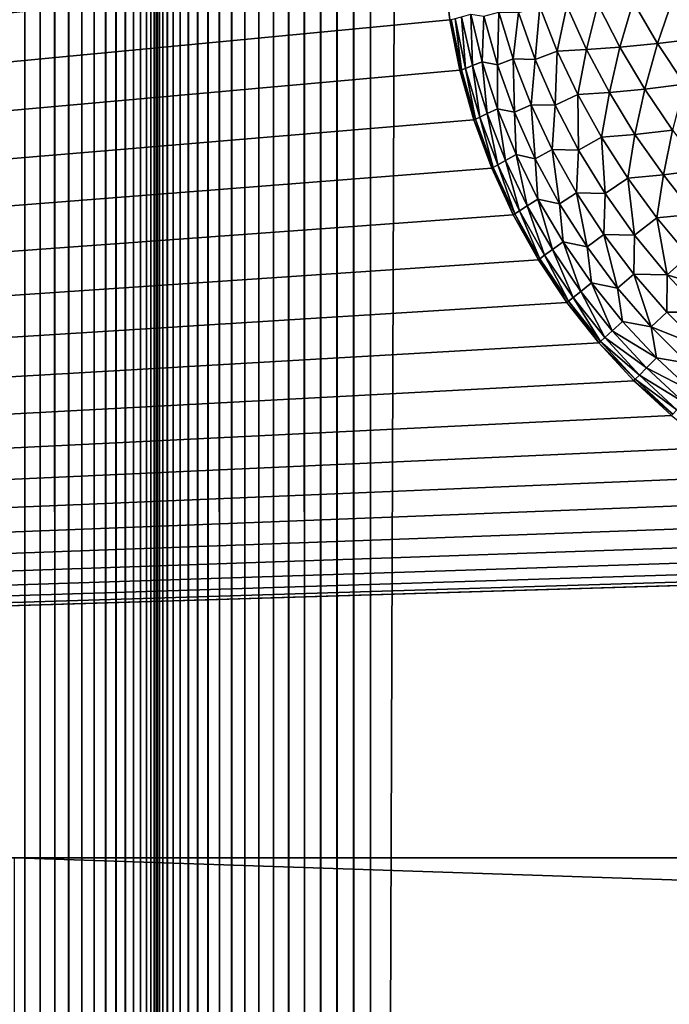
# Model space of a CAD drawing. Extents: x -302 to 302, y -900 to 900.
# Tile 93 of 256: x -120.48 to -118.2, y -880.51 to -877.06. Entities that reach past the tile are written whole.
import ezdxf

# ---------------------------------------------------------------- set-up
doc = ezdxf.new("R2010")
doc.units = 0
doc.header["$LTSCALE"] = 81.481481
for name, color, linetype in [('255', 7, 'CONTINUOUS'), ('516', 7, 'CONTINUOUS'), ('544', 7, 'CONTINUOUS'), ('545', 7, 'CONTINUOUS'), ('546', 7, 'CONTINUOUS'), ('547', 7, 'CONTINUOUS'), ('631', 7, 'CONTINUOUS'), ('637', 7, 'CONTINUOUS'), ('644', 7, 'CONTINUOUS')]:
    doc.layers.add(name, color=color, linetype=linetype)

msp = doc.modelspace()

# ---------------------------------------------------------------- linework, layer by layer
at = {"layer": '255', "color": 7, "linetype": 'CONTINUOUS'}
for points in [[(-149.75, -880), (-1.25, -880), (-120.5, -880, -23.3), (-149.75, -880)], [(-120.5, -880, -23.3), (-1.25, -880), (-30.5, -880, -23.3), (-120.5, -880, -23.3)]]:
    msp.add_3dface(points, dxfattribs=at)
at = {"layer": '516', "color": 7, "linetype": 'CONTINUOUS'}
for points in [[(-149.75, -880), (-149.75, 880), (-119, -876.7), (-149.75, -880)], [(-149.75, -880), (-119, -876.7), (-118.9929, -876.8805), (-149.75, -880)], [(-118.9717, -877.0598), (-149.75, -880), (-118.9929, -876.8805), (-118.9717, -877.0598)], [(-118.9365, -877.2369), (-149.75, -880), (-118.9717, -877.0598), (-118.9365, -877.2369)], [(-118.8874, -877.4107), (-149.75, -880), (-118.9365, -877.2369), (-118.8874, -877.4107)], [(-118.8249, -877.5802), (-149.75, -880), (-118.8874, -877.4107), (-118.8249, -877.5802)], [(-118.7493, -877.7442), (-149.75, -880), (-118.8249, -877.5802), (-118.7493, -877.7442)], [(-118.6611, -877.9017), (-149.75, -880), (-118.7493, -877.7442), (-118.6611, -877.9017)], [(-118.5607, -878.0519), (-149.75, -880), (-118.6611, -877.9017), (-118.5607, -878.0519)], [(-118.4489, -878.1937), (-149.75, -880), (-118.5607, -878.0519), (-118.4489, -878.1937)], [(-118.3263, -878.3263), (-149.75, -880), (-118.4489, -878.1937), (-118.3263, -878.3263)], [(-118.1937, -878.4489), (-149.75, -880), (-118.3263, -878.3263), (-118.1937, -878.4489)], [(-118.0519, -878.5607), (-149.75, -880), (-118.1937, -878.4489), (-118.0519, -878.5607)], [(-117.9017, -878.6611), (-149.75, -880), (-118.0519, -878.5607), (-117.9017, -878.6611)], [(-117.7442, -878.7493), (-149.75, -880), (-117.9017, -878.6611), (-117.7442, -878.7493)], [(-117.5802, -878.8249), (-149.75, -880), (-117.7442, -878.7493), (-117.5802, -878.8249)], [(-117.4107, -878.8874), (-149.75, -880), (-117.5802, -878.8249), (-117.4107, -878.8874)], [(-117.2369, -878.9365), (-149.75, -880), (-117.4107, -878.8874), (-117.2369, -878.9365)], [(-117.0598, -878.9717), (-149.75, -880), (-117.2369, -878.9365), (-117.0598, -878.9717)], [(-116.8805, -878.9929), (-149.75, -880), (-117.0598, -878.9717), (-116.8805, -878.9929)], [(-116.7, -879), (-149.75, -880), (-116.8805, -878.9929), (-116.7, -879)], [(-1.25, -880), (-149.75, -880), (-116.7, -879), (-1.25, -880)]]:
    msp.add_3dface(points, dxfattribs=at)
at = {"layer": '544', "color": 7, "linetype": 'CONTINUOUS'}
for points in [[(-120.5182, -900, 1.9367), (-120.463, -900, 1.9571), (-120.5182, 900, 1.9367), (-120.5182, -900, 1.9367)], [(-120.463, -900, 1.9571), (-120.463, 900, 1.9571), (-120.5182, 900, 1.9367), (-120.463, -900, 1.9571)], [(-120.463, -900, 1.9571), (-120.4095, -900, 1.9817), (-120.463, 900, 1.9571), (-120.463, -900, 1.9571)], [(-120.4095, -900, 1.9817), (-120.4095, 900, 1.9817), (-120.463, 900, 1.9571), (-120.4095, -900, 1.9817)], [(-120.4095, -900, 1.9817), (-120.3581, -900, 2.0105), (-120.4095, 900, 1.9817), (-120.4095, -900, 1.9817)], [(-120.3581, -900, 2.0105), (-120.3581, 900, 2.0105), (-120.4095, 900, 1.9817), (-120.3581, -900, 2.0105)], [(-120.3581, -900, 2.0105), (-120.3092, -900, 2.0432), (-120.3581, 900, 2.0105), (-120.3581, -900, 2.0105)], [(-120.3092, -900, 2.0432), (-120.3092, 900, 2.0432), (-120.3581, 900, 2.0105), (-120.3092, -900, 2.0432)], [(-120.3092, -900, 2.0432), (-120.2629, -900, 2.0797), (-120.3092, 900, 2.0432), (-120.3092, -900, 2.0432)], [(-120.2629, -900, 2.0797), (-120.2629, 900, 2.0797), (-120.3092, 900, 2.0432), (-120.2629, -900, 2.0797)], [(-120.2629, -900, 2.0797), (-120.2197, -900, 2.1197), (-120.2629, 900, 2.0797), (-120.2629, -900, 2.0797)], [(-120.2197, -900, 2.1197), (-120.2197, 900, 2.1197), (-120.2629, 900, 2.0797), (-120.2197, -900, 2.1197)], [(-120.2197, -900, 2.1197), (-120.1797, -900, 2.1629), (-120.2197, 900, 2.1197), (-120.2197, -900, 2.1197)], [(-120.1797, -900, 2.1629), (-120.1797, 900, 2.1629), (-120.2197, 900, 2.1197), (-120.1797, -900, 2.1629)], [(-120.1797, -900, 2.1629), (-120.1432, -900, 2.2092), (-120.1797, 900, 2.1629), (-120.1797, -900, 2.1629)], [(-120.1432, -900, 2.2092), (-120.1432, 900, 2.2092), (-120.1797, 900, 2.1629), (-120.1432, -900, 2.2092)], [(-120.1432, -900, 2.2092), (-120.1105, -900, 2.2581), (-120.1432, 900, 2.2092), (-120.1432, -900, 2.2092)], [(-120.1105, -900, 2.2581), (-120.1105, 900, 2.2581), (-120.1432, 900, 2.2092), (-120.1105, -900, 2.2581)], [(-120.1105, -900, 2.2581), (-120.0817, -900, 2.3095), (-120.1105, 900, 2.2581), (-120.1105, -900, 2.2581)], [(-120.0817, -900, 2.3095), (-120.0817, 900, 2.3095), (-120.1105, 900, 2.2581), (-120.0817, -900, 2.3095)], [(-120.0817, -900, 2.3095), (-120.0571, -900, 2.363), (-120.0817, 900, 2.3095), (-120.0817, -900, 2.3095)], [(-120.0571, -900, 2.363), (-120.0571, 900, 2.363), (-120.0817, 900, 2.3095), (-120.0571, -900, 2.363)], [(-120.0571, -900, 2.363), (-120.0367, -900, 2.4182), (-120.0571, 900, 2.363), (-120.0571, -900, 2.363)], [(-120.0367, -900, 2.4182), (-120.0367, 900, 2.4182), (-120.0571, 900, 2.363), (-120.0367, -900, 2.4182)], [(-120.0367, -900, 2.4182), (-120.0207, -900, 2.4749), (-120.0367, 900, 2.4182), (-120.0367, -900, 2.4182)], [(-120.0207, -900, 2.4749), (-120.0207, 900, 2.4749), (-120.0367, 900, 2.4182), (-120.0207, -900, 2.4749)], [(-120.0207, -900, 2.4749), (-120.0092, -900, 2.5327), (-120.0207, 900, 2.4749), (-120.0207, -900, 2.4749)], [(-120.0092, -900, 2.5327), (-120.0092, 900, 2.5327), (-120.0207, 900, 2.4749), (-120.0092, -900, 2.5327)], [(-120.0092, -900, 2.5327), (-120.0023, -900, 2.5912), (-120.0092, 900, 2.5327), (-120.0092, -900, 2.5327)], [(-120.0023, -900, 2.5912), (-120.0023, 900, 2.5912), (-120.0092, 900, 2.5327), (-120.0023, -900, 2.5912)], [(-120.0023, -900, 2.5912), (-120, -900, 2.65), (-120.0023, 900, 2.5912), (-120.0023, -900, 2.5912)], [(-120, -900, 2.65), (-120, 900, 2.65), (-120.0023, 900, 2.5912), (-120, -900, 2.65)]]:
    msp.add_3dface(points, dxfattribs=at)
at = {"layer": '545', "color": 7, "linetype": 'CONTINUOUS'}
for points in [[(-120, -900, 2.65), (-120, -900, 6.15), (-120, 900, 6.15), (-120, -900, 2.65)], [(-120, -900, 2.65), (-120, 900, 6.15), (-120, 900, 2.65), (-120, -900, 2.65)]]:
    msp.add_3dface(points, dxfattribs=at)
at = {"layer": '546', "color": 7, "linetype": 'CONTINUOUS'}
for points in [[(-120, -900, 6.15), (-119.9977, -900, 6.2088), (-120, 900, 6.15), (-120, -900, 6.15)], [(-119.9977, -900, 6.2088), (-119.9977, 900, 6.2088), (-120, 900, 6.15), (-119.9977, -900, 6.2088)], [(-119.9977, -900, 6.2088), (-119.9908, -900, 6.2673), (-119.9977, 900, 6.2088), (-119.9977, -900, 6.2088)], [(-119.9908, -900, 6.2673), (-119.9908, 900, 6.2673), (-119.9977, 900, 6.2088), (-119.9908, -900, 6.2673)], [(-119.9908, -900, 6.2673), (-119.9793, -900, 6.3251), (-119.9908, 900, 6.2673), (-119.9908, -900, 6.2673)], [(-119.9793, -900, 6.3251), (-119.9793, 900, 6.3251), (-119.9908, 900, 6.2673), (-119.9793, -900, 6.3251)], [(-119.9793, -900, 6.3251), (-119.9633, -900, 6.3818), (-119.9793, 900, 6.3251), (-119.9793, -900, 6.3251)], [(-119.9633, -900, 6.3818), (-119.9633, 900, 6.3818), (-119.9793, 900, 6.3251), (-119.9633, -900, 6.3818)], [(-119.9633, -900, 6.3818), (-119.9429, -900, 6.437), (-119.9633, 900, 6.3818), (-119.9633, -900, 6.3818)], [(-119.9429, -900, 6.437), (-119.9429, 900, 6.437), (-119.9633, 900, 6.3818), (-119.9429, -900, 6.437)], [(-119.9429, -900, 6.437), (-119.9183, -900, 6.4905), (-119.9429, 900, 6.437), (-119.9429, -900, 6.437)], [(-119.9183, -900, 6.4905), (-119.9183, 900, 6.4905), (-119.9429, 900, 6.437), (-119.9183, -900, 6.4905)], [(-119.9183, -900, 6.4905), (-119.8895, -900, 6.5419), (-119.9183, 900, 6.4905), (-119.9183, -900, 6.4905)], [(-119.8895, -900, 6.5419), (-119.8895, 900, 6.5419), (-119.9183, 900, 6.4905), (-119.8895, -900, 6.5419)], [(-119.8895, -900, 6.5419), (-119.8568, -900, 6.5908), (-119.8895, 900, 6.5419), (-119.8895, -900, 6.5419)], [(-119.8568, -900, 6.5908), (-119.8568, 900, 6.5908), (-119.8895, 900, 6.5419), (-119.8568, -900, 6.5908)], [(-119.8568, -900, 6.5908), (-119.8203, -900, 6.6371), (-119.8568, 900, 6.5908), (-119.8568, -900, 6.5908)], [(-119.8203, -900, 6.6371), (-119.8203, 900, 6.6371), (-119.8568, 900, 6.5908), (-119.8203, -900, 6.6371)], [(-119.8203, -900, 6.6371), (-119.7803, -900, 6.6803), (-119.8203, 900, 6.6371), (-119.8203, -900, 6.6371)], [(-119.7803, -900, 6.6803), (-119.7803, 900, 6.6803), (-119.8203, 900, 6.6371), (-119.7803, -900, 6.6803)], [(-119.7803, -900, 6.6803), (-119.7371, -900, 6.7203), (-119.7803, 900, 6.6803), (-119.7803, -900, 6.6803)], [(-119.7371, -900, 6.7203), (-119.7371, 900, 6.7203), (-119.7803, 900, 6.6803), (-119.7371, -900, 6.7203)], [(-119.7371, -900, 6.7203), (-119.6908, -900, 6.7568), (-119.7371, 900, 6.7203), (-119.7371, -900, 6.7203)], [(-119.6908, -900, 6.7568), (-119.6908, 900, 6.7568), (-119.7371, 900, 6.7203), (-119.6908, -900, 6.7568)], [(-119.6908, -900, 6.7568), (-119.6419, -900, 6.7895), (-119.6908, 900, 6.7568), (-119.6908, -900, 6.7568)], [(-119.6419, -900, 6.7895), (-119.6419, 900, 6.7895), (-119.6908, 900, 6.7568), (-119.6419, -900, 6.7895)], [(-119.6419, -900, 6.7895), (-119.5905, -900, 6.8183), (-119.6419, 900, 6.7895), (-119.6419, -900, 6.7895)], [(-119.5905, -900, 6.8183), (-119.5905, 900, 6.8183), (-119.6419, 900, 6.7895), (-119.5905, -900, 6.8183)], [(-119.5905, -900, 6.8183), (-119.537, -900, 6.8429), (-119.5905, 900, 6.8183), (-119.5905, -900, 6.8183)], [(-119.537, -900, 6.8429), (-119.537, 900, 6.8429), (-119.5905, 900, 6.8183), (-119.537, -900, 6.8429)], [(-119.537, -900, 6.8429), (-119.4818, -900, 6.8633), (-119.537, 900, 6.8429), (-119.537, -900, 6.8429)], [(-119.4818, -900, 6.8633), (-119.4818, 900, 6.8633), (-119.537, 900, 6.8429), (-119.4818, -900, 6.8633)], [(-119.4818, -900, 6.8633), (-119.4251, -900, 6.8793), (-119.4818, 900, 6.8633), (-119.4818, -900, 6.8633)], [(-119.4251, -900, 6.8793), (-119.4251, 900, 6.8793), (-119.4818, 900, 6.8633), (-119.4251, -900, 6.8793)], [(-119.4251, -900, 6.8793), (-119.3673, -900, 6.8908), (-119.4251, 900, 6.8793), (-119.4251, -900, 6.8793)], [(-119.3673, -900, 6.8908), (-119.3673, 900, 6.8908), (-119.4251, 900, 6.8793), (-119.3673, -900, 6.8908)], [(-119.3673, -900, 6.8908), (-119.3088, -900, 6.8977), (-119.3673, 900, 6.8908), (-119.3673, -900, 6.8908)], [(-119.3088, -900, 6.8977), (-119.3088, 900, 6.8977), (-119.3673, 900, 6.8908), (-119.3088, -900, 6.8977)], [(-119.3088, -900, 6.8977), (-119.25, -900, 6.9), (-119.3088, 900, 6.8977), (-119.3088, -900, 6.8977)], [(-119.25, -900, 6.9), (-119.25, 900, 6.9), (-119.3088, 900, 6.8977), (-119.25, -900, 6.9)]]:
    msp.add_3dface(points, dxfattribs=at)
at = {"layer": '547', "color": 7, "linetype": 'CONTINUOUS'}
for points in [[(-119.25, -900, 6.9), (-112.75, -900, 6.9), (-112.75, 900, 6.9), (-119.25, -900, 6.9)], [(-119.25, -900, 6.9), (-112.75, 900, 6.9), (-119.25, 900, 6.9), (-119.25, -900, 6.9)]]:
    msp.add_3dface(points, dxfattribs=at)
at = {"layer": '631', "color": 7, "linetype": 'CONTINUOUS'}
for points in [[(-30.5, -883, -23.3), (-120.5, -883, -23.3), (-120.5, -880, -23.3), (-30.5, -883, -23.3)], [(-30.5, -883, -23.3), (-120.5, -880, -23.3), (-30.5, -880, -23.3), (-30.5, -883, -23.3)]]:
    msp.add_3dface(points, dxfattribs=at)
at = {"layer": '637', "color": 7, "linetype": 'CONTINUOUS'}
for points in [[(-118.9717, -877.0598), (-118.9929, -876.8805), (-118.9717, -877.0598, -22.7), (-118.9717, -877.0598)], [(-118.9365, -877.2369), (-118.9717, -877.0598), (-118.9365, -877.2369, -22.7), (-118.9365, -877.2369)], [(-118.9365, -877.2369, -22.7), (-118.9717, -877.0598), (-118.9717, -877.0598, -22.7), (-118.9365, -877.2369, -22.7)], [(-118.8874, -877.4107), (-118.9365, -877.2369), (-118.8874, -877.4107, -22.7), (-118.8874, -877.4107)], [(-118.8874, -877.4107, -22.7), (-118.9365, -877.2369), (-118.9365, -877.2369, -22.7), (-118.8874, -877.4107, -22.7)], [(-118.8249, -877.5802), (-118.8874, -877.4107), (-118.8249, -877.5802, -22.7), (-118.8249, -877.5802)], [(-118.8249, -877.5802, -22.7), (-118.8874, -877.4107), (-118.8874, -877.4107, -22.7), (-118.8249, -877.5802, -22.7)], [(-118.7493, -877.7442), (-118.8249, -877.5802), (-118.7493, -877.7442, -22.7), (-118.7493, -877.7442)], [(-118.7493, -877.7442, -22.7), (-118.8249, -877.5802), (-118.8249, -877.5802, -22.7), (-118.7493, -877.7442, -22.7)], [(-118.6611, -877.9017), (-118.7493, -877.7442), (-118.6611, -877.9017, -22.7), (-118.6611, -877.9017)], [(-118.6611, -877.9017, -22.7), (-118.7493, -877.7442), (-118.7493, -877.7442, -22.7), (-118.6611, -877.9017, -22.7)], [(-118.5607, -878.0519), (-118.6611, -877.9017), (-118.5607, -878.0519, -22.7), (-118.5607, -878.0519)], [(-118.5607, -878.0519, -22.7), (-118.6611, -877.9017), (-118.6611, -877.9017, -22.7), (-118.5607, -878.0519, -22.7)], [(-118.4489, -878.1937), (-118.5607, -878.0519), (-118.4489, -878.1937, -22.7), (-118.4489, -878.1937)], [(-118.4489, -878.1937, -22.7), (-118.5607, -878.0519), (-118.5607, -878.0519, -22.7), (-118.4489, -878.1937, -22.7)], [(-118.3263, -878.3263), (-118.4489, -878.1937), (-118.3263, -878.3263, -22.7), (-118.3263, -878.3263)], [(-118.3263, -878.3263, -22.7), (-118.4489, -878.1937), (-118.4489, -878.1937, -22.7), (-118.3263, -878.3263, -22.7)], [(-118.1937, -878.4489), (-118.3263, -878.3263), (-118.1937, -878.4489, -22.7), (-118.1937, -878.4489)], [(-118.1937, -878.4489, -22.7), (-118.3263, -878.3263), (-118.3263, -878.3263, -22.7), (-118.1937, -878.4489, -22.7)]]:
    msp.add_3dface(points, dxfattribs=at)
at = {"layer": '644', "color": 7, "linetype": 'CONTINUOUS'}
for points in [[(-118.3286, -876.9969, -24.2967), (-118.1887, -876.9854, -24.4298), (-118.2432, -877.1429, -24.3469), (-118.3286, -876.9969, -24.2967)], [(-118.1887, -876.9854, -24.4298), (-118.0968, -877.1257, -24.477), (-118.2432, -877.1429, -24.3469), (-118.1887, -876.9854, -24.4298)], [(-118.731, -877.0347, -23.7262), (-118.6561, -877.0151, -23.8681), (-118.6727, -877.1989, -23.7721), (-118.731, -877.0347, -23.7262)], [(-118.6561, -877.0151, -23.8681), (-118.5946, -877.1702, -23.9163), (-118.6727, -877.1989, -23.7721), (-118.6561, -877.0151, -23.8681)], [(-118.6561, -877.0151, -23.8681), (-118.5617, -877.0114, -24.0141), (-118.5946, -877.1702, -23.9163), (-118.6561, -877.0151, -23.8681)], [(-118.5617, -877.0114, -24.0141), (-118.4921, -877.1647, -24.0647), (-118.5946, -877.1702, -23.9163), (-118.5617, -877.0114, -24.0141)], [(-118.5617, -877.0114, -24.0141), (-118.4528, -877.0056, -24.1575), (-118.4921, -877.1647, -24.0647), (-118.5617, -877.0114, -24.0141)], [(-118.4528, -877.0056, -24.1575), (-118.375, -877.1557, -24.2088), (-118.4921, -877.1647, -24.0647), (-118.4528, -877.0056, -24.1575)], [(-118.4528, -877.0056, -24.1575), (-118.3286, -876.9969, -24.2967), (-118.375, -877.1557, -24.2088), (-118.4528, -877.0056, -24.1575)], [(-118.3286, -876.9969, -24.2967), (-118.2432, -877.1429, -24.3469), (-118.375, -877.1557, -24.2088), (-118.3286, -876.9969, -24.2967)], [(-118.9365, -877.2369, -22.7), (-118.9717, -877.0598, -22.7), (-118.967, -877.0597, -22.8462), (-118.9365, -877.2369, -22.7)], [(-118.9313, -877.2361, -22.854), (-118.967, -877.0597, -22.8462), (-118.9534, -877.0561, -22.9924), (-118.9313, -877.2361, -22.854)], [(-118.9313, -877.2361, -22.854), (-118.9365, -877.2369, -22.7), (-118.967, -877.0597, -22.8462), (-118.9313, -877.2361, -22.854)], [(-118.9534, -877.0561, -22.9924), (-118.9307, -877.0492, -23.1383), (-118.9167, -877.2307, -23.0078), (-118.9534, -877.0561, -22.9924)], [(-118.9313, -877.2361, -22.854), (-118.9534, -877.0561, -22.9924), (-118.9167, -877.2307, -23.0078), (-118.9313, -877.2361, -22.854)], [(-118.9307, -877.0492, -23.1383), (-118.8985, -877.0405, -23.2838), (-118.8923, -877.2208, -23.1609), (-118.9307, -877.0492, -23.1383)], [(-118.9307, -877.0492, -23.1383), (-118.8923, -877.2208, -23.1609), (-118.9167, -877.2307, -23.0078), (-118.9307, -877.0492, -23.1383)], [(-118.8985, -877.0405, -23.2838), (-118.8523, -877.0474, -23.4328), (-118.8578, -877.208, -23.313), (-118.8985, -877.0405, -23.2838)], [(-118.8985, -877.0405, -23.2838), (-118.8578, -877.208, -23.313), (-118.8923, -877.2208, -23.1609), (-118.8985, -877.0405, -23.2838)], [(-118.8523, -877.0474, -23.4328), (-118.805, -877.2177, -23.4688), (-118.8578, -877.208, -23.313), (-118.8523, -877.0474, -23.4328)], [(-118.8523, -877.0474, -23.4328), (-118.7997, -877.0336, -23.5775), (-118.805, -877.2177, -23.4688), (-118.8523, -877.0474, -23.4328)], [(-118.7997, -877.0336, -23.5775), (-118.7492, -877.1972, -23.6184), (-118.805, -877.2177, -23.4688), (-118.7997, -877.0336, -23.5775)], [(-118.7997, -877.0336, -23.5775), (-118.731, -877.0347, -23.7262), (-118.7492, -877.1972, -23.6184), (-118.7997, -877.0336, -23.5775)], [(-118.731, -877.0347, -23.7262), (-118.6727, -877.1989, -23.7721), (-118.7492, -877.1972, -23.6184), (-118.731, -877.0347, -23.7262)], [(-118.2432, -877.1429, -24.3469), (-118.0968, -877.1257, -24.477), (-118.1488, -877.2862, -24.3874), (-118.2432, -877.1429, -24.3469)], [(-118.5946, -877.1702, -23.9163), (-118.4921, -877.1647, -24.0647), (-118.5223, -877.3227, -23.9576), (-118.5946, -877.1702, -23.9163)], [(-118.4921, -877.1647, -24.0647), (-118.412, -877.3152, -24.1073), (-118.5223, -877.3227, -23.9576), (-118.4921, -877.1647, -24.0647)], [(-118.4921, -877.1647, -24.0647), (-118.375, -877.1557, -24.2088), (-118.412, -877.3152, -24.1073), (-118.4921, -877.1647, -24.0647)], [(-118.375, -877.1557, -24.2088), (-118.2874, -877.3032, -24.2512), (-118.412, -877.3152, -24.1073), (-118.375, -877.1557, -24.2088)], [(-118.375, -877.1557, -24.2088), (-118.2432, -877.1429, -24.3469), (-118.2874, -877.3032, -24.2512), (-118.375, -877.1557, -24.2088)], [(-118.2432, -877.1429, -24.3469), (-118.1488, -877.2862, -24.3874), (-118.2874, -877.3032, -24.2512), (-118.2432, -877.1429, -24.3469)], [(-118.805, -877.2177, -23.4688), (-118.7492, -877.1972, -23.6184), (-118.7447, -877.3847, -23.5002), (-118.805, -877.2177, -23.4688)], [(-118.7492, -877.1972, -23.6184), (-118.6727, -877.1989, -23.7721), (-118.6868, -877.3579, -23.6538), (-118.7492, -877.1972, -23.6184)], [(-118.7492, -877.1972, -23.6184), (-118.6868, -877.3579, -23.6538), (-118.7447, -877.3847, -23.5002), (-118.7492, -877.1972, -23.6184)], [(-118.6727, -877.1989, -23.7721), (-118.6023, -877.3601, -23.8115), (-118.6868, -877.3579, -23.6538), (-118.6727, -877.1989, -23.7721)], [(-118.6727, -877.1989, -23.7721), (-118.5946, -877.1702, -23.9163), (-118.6023, -877.3601, -23.8115), (-118.6727, -877.1989, -23.7721)], [(-118.5946, -877.1702, -23.9163), (-118.5223, -877.3227, -23.9576), (-118.6023, -877.3601, -23.8115), (-118.5946, -877.1702, -23.9163)], [(-118.8874, -877.4107, -22.7), (-118.9365, -877.2369, -22.7), (-118.9313, -877.2361, -22.854), (-118.8874, -877.4107, -22.7)], [(-118.882, -877.4091, -22.8609), (-118.9313, -877.2361, -22.854), (-118.9167, -877.2307, -23.0078), (-118.882, -877.4091, -22.8609)], [(-118.882, -877.4091, -22.8609), (-118.8874, -877.4107, -22.7), (-118.9313, -877.2361, -22.854), (-118.882, -877.4091, -22.8609)], [(-118.9167, -877.2307, -23.0078), (-118.8923, -877.2208, -23.1609), (-118.8666, -877.402, -23.0214), (-118.9167, -877.2307, -23.0078)], [(-118.882, -877.4091, -22.8609), (-118.9167, -877.2307, -23.0078), (-118.8666, -877.402, -23.0214), (-118.882, -877.4091, -22.8609)], [(-118.8923, -877.2208, -23.1609), (-118.8578, -877.208, -23.313), (-118.8409, -877.3894, -23.1808), (-118.8923, -877.2208, -23.1609)], [(-118.8923, -877.2208, -23.1609), (-118.8409, -877.3894, -23.1808), (-118.8666, -877.402, -23.0214), (-118.8923, -877.2208, -23.1609)], [(-118.8578, -877.208, -23.313), (-118.805, -877.2177, -23.4688), (-118.8048, -877.3725, -23.3386), (-118.8578, -877.208, -23.313)], [(-118.8578, -877.208, -23.313), (-118.8048, -877.3725, -23.3386), (-118.8409, -877.3894, -23.1808), (-118.8578, -877.208, -23.313)], [(-118.805, -877.2177, -23.4688), (-118.7447, -877.3847, -23.5002), (-118.8048, -877.3725, -23.3386), (-118.805, -877.2177, -23.4688)], [(-118.412, -877.3152, -24.1073), (-118.2874, -877.3032, -24.2512), (-118.322, -877.4622, -24.1417), (-118.412, -877.3152, -24.1073)], [(-118.2874, -877.3032, -24.2512), (-118.1904, -877.4471, -24.2844), (-118.322, -877.4622, -24.1417), (-118.2874, -877.3032, -24.2512)], [(-118.2874, -877.3032, -24.2512), (-118.1488, -877.2862, -24.3874), (-118.1904, -877.4471, -24.2844), (-118.2874, -877.3032, -24.2512)], [(-118.6023, -877.3601, -23.8115), (-118.5223, -877.3227, -23.9576), (-118.5203, -877.5172, -23.8441), (-118.6023, -877.3601, -23.8115)], [(-118.5223, -877.3227, -23.9576), (-118.412, -877.3152, -24.1073), (-118.4396, -877.4716, -23.9916), (-118.5223, -877.3227, -23.9576)], [(-118.5223, -877.3227, -23.9576), (-118.4396, -877.4716, -23.9916), (-118.5203, -877.5172, -23.8441), (-118.5223, -877.3227, -23.9576)], [(-118.412, -877.3152, -24.1073), (-118.322, -877.4622, -24.1417), (-118.4396, -877.4716, -23.9916), (-118.412, -877.3152, -24.1073)], [(-118.8409, -877.3894, -23.1808), (-118.8048, -877.3725, -23.3386), (-118.7768, -877.5538, -23.1978), (-118.8409, -877.3894, -23.1808)], [(-118.8048, -877.3725, -23.3386), (-118.7447, -877.3847, -23.5002), (-118.7395, -877.5331, -23.3605), (-118.8048, -877.3725, -23.3386)], [(-118.8048, -877.3725, -23.3386), (-118.7395, -877.5331, -23.3605), (-118.7768, -877.5538, -23.1978), (-118.8048, -877.3725, -23.3386)], [(-118.7447, -877.3847, -23.5002), (-118.6868, -877.3579, -23.6538), (-118.6719, -877.5476, -23.5265), (-118.7447, -877.3847, -23.5002)], [(-118.6868, -877.3579, -23.6538), (-118.6023, -877.3601, -23.8115), (-118.6128, -877.5147, -23.6836), (-118.6868, -877.3579, -23.6538)], [(-118.6868, -877.3579, -23.6538), (-118.6128, -877.5147, -23.6836), (-118.6719, -877.5476, -23.5265), (-118.6868, -877.3579, -23.6538)], [(-118.6023, -877.3601, -23.8115), (-118.5203, -877.5172, -23.8441), (-118.6128, -877.5147, -23.6836), (-118.6023, -877.3601, -23.8115)], [(-118.8249, -877.5802, -22.7), (-118.8874, -877.4107, -22.7), (-118.882, -877.4091, -22.8609), (-118.8249, -877.5802, -22.7)], [(-118.8193, -877.5779, -22.8668), (-118.882, -877.4091, -22.8609), (-118.8666, -877.402, -23.0214), (-118.8193, -877.5779, -22.8668)], [(-118.8193, -877.5779, -22.8668), (-118.8249, -877.5802, -22.7), (-118.882, -877.4091, -22.8609), (-118.8193, -877.5779, -22.8668)], [(-118.8666, -877.402, -23.0214), (-118.8409, -877.3894, -23.1808), (-118.8033, -877.569, -23.0331), (-118.8666, -877.402, -23.0214)], [(-118.8193, -877.5779, -22.8668), (-118.8666, -877.402, -23.0214), (-118.8033, -877.569, -23.0331), (-118.8193, -877.5779, -22.8668)], [(-118.8409, -877.3894, -23.1808), (-118.7768, -877.5538, -23.1978), (-118.8033, -877.569, -23.0331), (-118.8409, -877.3894, -23.1808)], [(-118.7447, -877.3847, -23.5002), (-118.6719, -877.5476, -23.5265), (-118.7395, -877.5331, -23.3605), (-118.7447, -877.3847, -23.5002)], [(-118.5203, -877.5172, -23.8441), (-118.4396, -877.4716, -23.9916), (-118.427, -877.6693, -23.8696), (-118.5203, -877.5172, -23.8441)], [(-118.4396, -877.4716, -23.9916), (-118.322, -877.4622, -24.1417), (-118.347, -877.6162, -24.0183), (-118.4396, -877.4716, -23.9916)], [(-118.4396, -877.4716, -23.9916), (-118.347, -877.6162, -24.0183), (-118.427, -877.6693, -23.8696), (-118.4396, -877.4716, -23.9916)], [(-118.322, -877.4622, -24.1417), (-118.2224, -877.6046, -24.1676), (-118.347, -877.6162, -24.0183), (-118.322, -877.4622, -24.1417)], [(-118.322, -877.4622, -24.1417), (-118.1904, -877.4471, -24.2844), (-118.2224, -877.6046, -24.1676), (-118.322, -877.4622, -24.1417)], [(-118.1904, -877.4471, -24.2844), (-118.0846, -877.5867, -24.3083), (-118.2224, -877.6046, -24.1676), (-118.1904, -877.4471, -24.2844)], [(-118.7768, -877.5538, -23.1978), (-118.7395, -877.5331, -23.3605), (-118.7004, -877.7131, -23.2119), (-118.7768, -877.5538, -23.1978)], [(-118.7395, -877.5331, -23.3605), (-118.6719, -877.5476, -23.5265), (-118.6625, -877.6889, -23.3786), (-118.7395, -877.5331, -23.3605)], [(-118.7395, -877.5331, -23.3605), (-118.6625, -877.6889, -23.3786), (-118.7004, -877.7131, -23.2119), (-118.7395, -877.5331, -23.3605)], [(-118.6719, -877.5476, -23.5265), (-118.6128, -877.5147, -23.6836), (-118.587, -877.7053, -23.5479), (-118.6719, -877.5476, -23.5265)], [(-118.6128, -877.5147, -23.6836), (-118.5203, -877.5172, -23.8441), (-118.5275, -877.6667, -23.7077), (-118.6128, -877.5147, -23.6836)], [(-118.6128, -877.5147, -23.6836), (-118.5275, -877.6667, -23.7077), (-118.587, -877.7053, -23.5479), (-118.6128, -877.5147, -23.6836)], [(-118.5203, -877.5172, -23.8441), (-118.427, -877.6693, -23.8696), (-118.5275, -877.6667, -23.7077), (-118.5203, -877.5172, -23.8441)], [(-118.7493, -877.7442, -22.7), (-118.8249, -877.5802, -22.7), (-118.8193, -877.5779, -22.8668), (-118.7493, -877.7442, -22.7)], [(-118.7436, -877.7412, -22.8717), (-118.8193, -877.5779, -22.8668), (-118.8033, -877.569, -23.0331), (-118.7436, -877.7412, -22.8717)], [(-118.7436, -877.7412, -22.8717), (-118.7493, -877.7442, -22.7), (-118.8193, -877.5779, -22.8668), (-118.7436, -877.7412, -22.8717)], [(-118.8033, -877.569, -23.0331), (-118.7768, -877.5538, -23.1978), (-118.7273, -877.7308, -23.0427), (-118.8033, -877.569, -23.0331)], [(-118.7436, -877.7412, -22.8717), (-118.8033, -877.569, -23.0331), (-118.7273, -877.7308, -23.0427), (-118.7436, -877.7412, -22.8717)], [(-118.7768, -877.5538, -23.1978), (-118.7004, -877.7131, -23.2119), (-118.7273, -877.7308, -23.0427), (-118.7768, -877.5538, -23.1978)], [(-118.6719, -877.5476, -23.5265), (-118.587, -877.7053, -23.5479), (-118.6625, -877.6889, -23.3786), (-118.6719, -877.5476, -23.5265)], [(-118.427, -877.6693, -23.8696), (-118.347, -877.6162, -24.0183), (-118.3232, -877.8154, -23.8879), (-118.427, -877.6693, -23.8696)], [(-118.347, -877.6162, -24.0183), (-118.2224, -877.6046, -24.1676), (-118.245, -877.7554, -24.0375), (-118.347, -877.6162, -24.0183)], [(-118.347, -877.6162, -24.0183), (-118.245, -877.7554, -24.0375), (-118.3232, -877.8154, -23.8879), (-118.347, -877.6162, -24.0183)], [(-118.2224, -877.6046, -24.1676), (-118.114, -877.7419, -24.185), (-118.245, -877.7554, -24.0375), (-118.2224, -877.6046, -24.1676)], [(-118.2224, -877.6046, -24.1676), (-118.0846, -877.5867, -24.3083), (-118.114, -877.7419, -24.185), (-118.2224, -877.6046, -24.1676)], [(-118.587, -877.7053, -23.5479), (-118.5275, -877.6667, -23.7077), (-118.4904, -877.8567, -23.564), (-118.587, -877.7053, -23.5479)], [(-118.5275, -877.6667, -23.7077), (-118.427, -877.6693, -23.8696), (-118.4316, -877.8131, -23.7259), (-118.5275, -877.6667, -23.7077)], [(-118.5275, -877.6667, -23.7077), (-118.4316, -877.8131, -23.7259), (-118.4904, -877.8567, -23.564), (-118.5275, -877.6667, -23.7077)], [(-118.427, -877.6693, -23.8696), (-118.3232, -877.8154, -23.8879), (-118.4316, -877.8131, -23.7259), (-118.427, -877.6693, -23.8696)], [(-118.7273, -877.7308, -23.0427), (-118.7004, -877.7131, -23.2119), (-118.6391, -877.8863, -23.0502), (-118.7273, -877.7308, -23.0427)], [(-118.7004, -877.7131, -23.2119), (-118.6625, -877.6889, -23.3786), (-118.6121, -877.8664, -23.223), (-118.7004, -877.7131, -23.2119)], [(-118.7004, -877.7131, -23.2119), (-118.6121, -877.8664, -23.223), (-118.6391, -877.8863, -23.0502), (-118.7004, -877.7131, -23.2119)], [(-118.6625, -877.6889, -23.3786), (-118.587, -877.7053, -23.5479), (-118.5742, -877.839, -23.3928), (-118.6625, -877.6889, -23.3786)], [(-118.6625, -877.6889, -23.3786), (-118.5742, -877.839, -23.3928), (-118.6121, -877.8664, -23.223), (-118.6625, -877.6889, -23.3786)], [(-118.587, -877.7053, -23.5479), (-118.4904, -877.8567, -23.564), (-118.5742, -877.839, -23.3928), (-118.587, -877.7053, -23.5479)], [(-118.6611, -877.9017, -22.7), (-118.7493, -877.7442, -22.7), (-118.7436, -877.7412, -22.8717), (-118.6611, -877.9017, -22.7)], [(-118.6554, -877.8982, -22.8755), (-118.7436, -877.7412, -22.8717), (-118.7273, -877.7308, -23.0427), (-118.6554, -877.8982, -22.8755)], [(-118.6554, -877.8982, -22.8755), (-118.6611, -877.9017, -22.7), (-118.7436, -877.7412, -22.8717), (-118.6554, -877.8982, -22.8755)], [(-118.6554, -877.8982, -22.8755), (-118.7273, -877.7308, -23.0427), (-118.6391, -877.8863, -23.0502), (-118.6554, -877.8982, -22.8755)], [(-118.245, -877.7554, -24.0375), (-118.114, -877.7419, -24.185), (-118.1342, -877.8887, -24.0491), (-118.245, -877.7554, -24.0375)], [(-118.3232, -877.8154, -23.8879), (-118.245, -877.7554, -24.0375), (-118.2094, -877.9547, -23.899), (-118.3232, -877.8154, -23.8879)], [(-118.245, -877.7554, -24.0375), (-118.1342, -877.8887, -24.0491), (-118.2094, -877.9547, -23.899), (-118.245, -877.7554, -24.0375)], [(-118.4904, -877.8567, -23.564), (-118.4316, -877.8131, -23.7259), (-118.3829, -878.0011, -23.5748), (-118.4904, -877.8567, -23.564)], [(-118.4316, -877.8131, -23.7259), (-118.3232, -877.8154, -23.8879), (-118.3255, -877.953, -23.7381), (-118.4316, -877.8131, -23.7259)], [(-118.4316, -877.8131, -23.7259), (-118.3255, -877.953, -23.7381), (-118.3829, -878.0011, -23.5748), (-118.4316, -877.8131, -23.7259)], [(-118.3232, -877.8154, -23.8879), (-118.2094, -877.9547, -23.899), (-118.3255, -877.953, -23.7381), (-118.3232, -877.8154, -23.8879)], [(-118.6121, -877.8664, -23.223), (-118.5742, -877.839, -23.3928), (-118.5124, -878.0128, -23.2309), (-118.6121, -877.8664, -23.223)], [(-118.5742, -877.839, -23.3928), (-118.4904, -877.8567, -23.564), (-118.475, -877.9826, -23.4031), (-118.5742, -877.839, -23.3928)], [(-118.5742, -877.839, -23.3928), (-118.475, -877.9826, -23.4031), (-118.5124, -878.0128, -23.2309), (-118.5742, -877.839, -23.3928)], [(-118.4904, -877.8567, -23.564), (-118.3829, -878.0011, -23.5748), (-118.475, -877.9826, -23.4031), (-118.4904, -877.8567, -23.564)], [(-118.5552, -878.0478, -22.8782), (-118.6554, -877.8982, -22.8755), (-118.6391, -877.8863, -23.0502), (-118.5552, -878.0478, -22.8782)], [(-118.6391, -877.8863, -23.0502), (-118.6121, -877.8664, -23.223), (-118.5391, -878.0347, -23.0556), (-118.6391, -877.8863, -23.0502)], [(-118.5552, -878.0478, -22.8782), (-118.6391, -877.8863, -23.0502), (-118.5391, -878.0347, -23.0556), (-118.5552, -878.0478, -22.8782)], [(-118.6121, -877.8664, -23.223), (-118.5124, -878.0128, -23.2309), (-118.5391, -878.0347, -23.0556), (-118.6121, -877.8664, -23.223)], [(-118.1342, -877.8887, -24.0491), (-118.0152, -878.0152, -24.0529), (-118.2094, -877.9547, -23.899), (-118.1342, -877.8887, -24.0491)], [(-118.5607, -878.0519, -22.7), (-118.6611, -877.9017, -22.7), (-118.6554, -877.8982, -22.8755), (-118.5607, -878.0519, -22.7)], [(-118.5552, -878.0478, -22.8782), (-118.5607, -878.0519, -22.7), (-118.6554, -877.8982, -22.8755), (-118.5552, -878.0478, -22.8782)], [(-118.3829, -878.0011, -23.5748), (-118.3255, -877.953, -23.7381), (-118.265, -878.1374, -23.5802), (-118.3829, -878.0011, -23.5748)], [(-118.3255, -877.953, -23.7381), (-118.2094, -877.9547, -23.899), (-118.2099, -878.0855, -23.7442), (-118.3255, -877.953, -23.7381)], [(-118.3255, -877.953, -23.7381), (-118.2099, -878.0855, -23.7442), (-118.265, -878.1374, -23.5802), (-118.3255, -877.953, -23.7381)], [(-118.2094, -877.9547, -23.899), (-118.0863, -878.0863, -23.9027), (-118.2099, -878.0855, -23.7442), (-118.2094, -877.9547, -23.899)], [(-118.2094, -877.9547, -23.899), (-118.0152, -878.0152, -24.0529), (-118.0863, -878.0863, -23.9027), (-118.2094, -877.9547, -23.899)], [(-118.5124, -878.0128, -23.2309), (-118.475, -877.9826, -23.4031), (-118.4019, -878.1514, -23.2357), (-118.5124, -878.0128, -23.2309)], [(-118.475, -877.9826, -23.4031), (-118.3829, -878.0011, -23.5748), (-118.3656, -878.1187, -23.4092), (-118.475, -877.9826, -23.4031)], [(-118.475, -877.9826, -23.4031), (-118.3656, -878.1187, -23.4092), (-118.4019, -878.1514, -23.2357), (-118.475, -877.9826, -23.4031)], [(-118.5391, -878.0347, -23.0556), (-118.5124, -878.0128, -23.2309), (-118.4279, -878.175, -23.0589), (-118.5391, -878.0347, -23.0556)], [(-118.5124, -878.0128, -23.2309), (-118.4019, -878.1514, -23.2357), (-118.4279, -878.175, -23.0589), (-118.5124, -878.0128, -23.2309)], [(-118.3829, -878.0011, -23.5748), (-118.265, -878.1374, -23.5802), (-118.3656, -878.1187, -23.4092), (-118.3829, -878.0011, -23.5748)], [(-118.4489, -878.1937, -22.7), (-118.5607, -878.0519, -22.7), (-118.5552, -878.0478, -22.8782), (-118.4489, -878.1937, -22.7)], [(-118.4436, -878.1891, -22.8799), (-118.5552, -878.0478, -22.8782), (-118.5391, -878.0347, -23.0556), (-118.4436, -878.1891, -22.8799)], [(-118.4436, -878.1891, -22.8799), (-118.4489, -878.1937, -22.7), (-118.5552, -878.0478, -22.8782), (-118.4436, -878.1891, -22.8799)], [(-118.4436, -878.1891, -22.8799), (-118.5391, -878.0347, -23.0556), (-118.4279, -878.175, -23.0589), (-118.4436, -878.1891, -22.8799)], [(-118.2099, -878.0855, -23.7442), (-118.0855, -878.2099, -23.7442), (-118.265, -878.1374, -23.5802), (-118.2099, -878.0855, -23.7442)], [(-118.2099, -878.0855, -23.7442), (-118.0863, -878.0863, -23.9027), (-118.0855, -878.2099, -23.7442), (-118.2099, -878.0855, -23.7442)], [(-118.3656, -878.1187, -23.4092), (-118.2466, -878.2466, -23.4113), (-118.4019, -878.1514, -23.2357), (-118.3656, -878.1187, -23.4092)], [(-118.3656, -878.1187, -23.4092), (-118.265, -878.1374, -23.5802), (-118.2466, -878.2466, -23.4113), (-118.3656, -878.1187, -23.4092)], [(-118.4019, -878.1514, -23.2357), (-118.2813, -878.2813, -23.2373), (-118.4279, -878.175, -23.0589), (-118.4019, -878.1514, -23.2357)], [(-118.4019, -878.1514, -23.2357), (-118.2466, -878.2466, -23.4113), (-118.2813, -878.2813, -23.2373), (-118.4019, -878.1514, -23.2357)], [(-118.265, -878.1374, -23.5802), (-118.0855, -878.2099, -23.7442), (-118.1374, -878.265, -23.5802), (-118.265, -878.1374, -23.5802)], [(-118.265, -878.1374, -23.5802), (-118.1374, -878.265, -23.5802), (-118.2466, -878.2466, -23.4113), (-118.265, -878.1374, -23.5802)], [(-118.3213, -878.3213, -22.8805), (-118.4489, -878.1937, -22.7), (-118.4436, -878.1891, -22.8799), (-118.3213, -878.3213, -22.8805)], [(-118.3263, -878.3263, -22.7), (-118.4489, -878.1937, -22.7), (-118.3213, -878.3213, -22.8805), (-118.3263, -878.3263, -22.7)], [(-118.4436, -878.1891, -22.8799), (-118.4279, -878.175, -23.0589), (-118.3063, -878.3063, -23.06), (-118.4436, -878.1891, -22.8799)], [(-118.3213, -878.3213, -22.8805), (-118.4436, -878.1891, -22.8799), (-118.3063, -878.3063, -23.06), (-118.3213, -878.3213, -22.8805)], [(-118.4279, -878.175, -23.0589), (-118.2813, -878.2813, -23.2373), (-118.3063, -878.3063, -23.06), (-118.4279, -878.175, -23.0589)], [(-118.2466, -878.2466, -23.4113), (-118.1187, -878.3656, -23.4092), (-118.2813, -878.2813, -23.2373), (-118.2466, -878.2466, -23.4113)], [(-118.2466, -878.2466, -23.4113), (-118.1374, -878.265, -23.5802), (-118.1187, -878.3656, -23.4092), (-118.2466, -878.2466, -23.4113)], [(-118.3213, -878.3213, -22.8805), (-118.3063, -878.3063, -23.06), (-118.175, -878.4279, -23.0589), (-118.3213, -878.3213, -22.8805)], [(-118.2813, -878.2813, -23.2373), (-118.1514, -878.4019, -23.2357), (-118.3063, -878.3063, -23.06), (-118.2813, -878.2813, -23.2373)], [(-118.3063, -878.3063, -23.06), (-118.1514, -878.4019, -23.2357), (-118.175, -878.4279, -23.0589), (-118.3063, -878.3063, -23.06)], [(-118.2813, -878.2813, -23.2373), (-118.1187, -878.3656, -23.4092), (-118.1514, -878.4019, -23.2357), (-118.2813, -878.2813, -23.2373)], [(-118.1891, -878.4436, -22.8799), (-118.3263, -878.3263, -22.7), (-118.3213, -878.3213, -22.8805), (-118.1891, -878.4436, -22.8799)], [(-118.1937, -878.4489, -22.7), (-118.3263, -878.3263, -22.7), (-118.1891, -878.4436, -22.8799), (-118.1937, -878.4489, -22.7)], [(-118.1891, -878.4436, -22.8799), (-118.3213, -878.3213, -22.8805), (-118.175, -878.4279, -23.0589), (-118.1891, -878.4436, -22.8799)]]:
    msp.add_3dface(points, dxfattribs=at)

doc.saveas('drawing.dxf')
